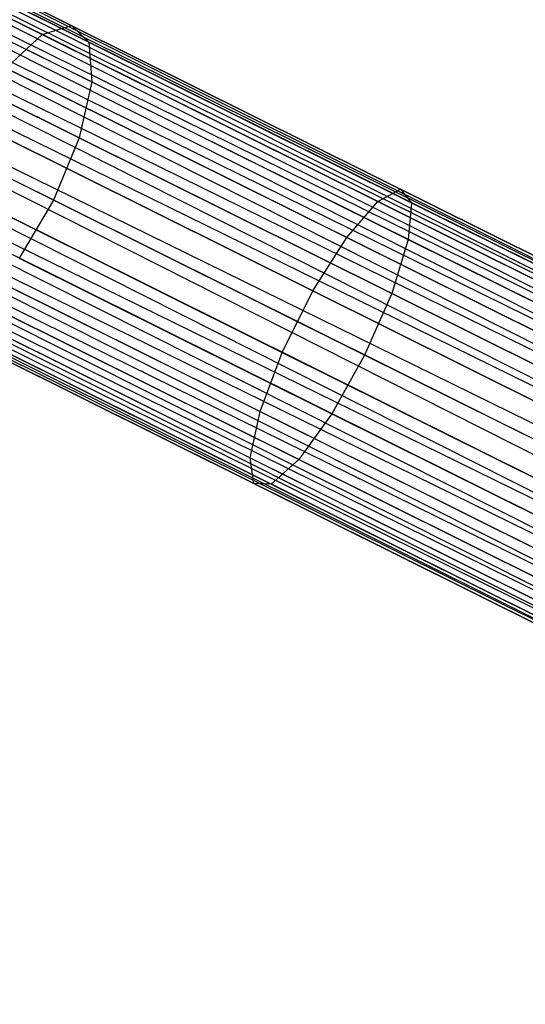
# Model space of a CAD drawing. Extents: x -102 to 102, y -101 to 102.
# Tile 169 of 256: x -61.89 to -58.83, y 25.83 to 31.79. Entities that reach past the tile are written whole.
import ezdxf

# ---------------------------------------------------------------- set-up
doc = ezdxf.new("R2010")
doc.units = 0
doc.header["$LTSCALE"] = 25.4
doc.layers.get('0').update_dxf_attribs({"linetype": 'CONTINUOUS'})

# ---------------------------------------------------------------- blocks, each defined once
blk = doc.blocks.new('NL2500011659_STL')
at = {"color": 0}
for p, q in [((-71.7412, 36.8182, -7.3955), (-38.2791, 20.156, -7.6045)), ((-38.2791, 20.156, -7.3955), (-71.7412, 36.8182, -7.3955)), ((-71.7412, 36.8182, -7.3955), (-38.2791, 20.156, -7.6045)), ((-38.2985, 20.1171, -7.191), (-71.7412, 36.8182, -7.3955)), ((-38.2985, 20.1171, -7.191), (-71.7412, 36.8182, -7.3955)), ((-38.2791, 20.156, -7.3955), (-71.7412, 36.8182, -7.3955)), ((-71.7606, 36.7793, -7.809), (-38.3364, 20.041, -8)), ((-38.2791, 20.156, -7.6045), (-71.7606, 36.7793, -7.809)), ((-38.2791, 20.156, -7.6045), (-71.7606, 36.7793, -7.809)), ((-38.2985, 20.1171, -7.809), (-71.7606, 36.7793, -7.809)), ((-38.2985, 20.1171, -7.809), (-71.7606, 36.7793, -7.809)), ((-71.7606, 36.7793, -7.809), (-38.3364, 20.041, -8)), ((-71.7985, 36.7032, -7), (-38.2985, 20.1171, -7.191)), ((-38.3912, 19.931, -6.8309), (-71.7985, 36.7032, -7)), ((-38.3912, 19.931, -6.8309), (-71.7985, 36.7032, -7)), ((-38.3364, 20.041, -7), (-71.7985, 36.7032, -7)), ((-38.3364, 20.041, -7), (-71.7985, 36.7032, -7)), ((-71.7985, 36.7032, -7), (-38.2985, 20.1171, -7.191)), ((-71.8532, 36.5932, -8.1691), (-38.4604, 19.792, -8.309)), ((-38.3364, 20.041, -8), (-71.8532, 36.5932, -8.1691)), ((-38.3364, 20.041, -8), (-71.8532, 36.5932, -8.1691)), ((-38.3912, 19.931, -8.1691), (-71.8532, 36.5932, -8.1691)), ((-38.3912, 19.931, -8.1691), (-71.8532, 36.5932, -8.1691)), ((-71.8532, 36.5932, -8.1691), (-38.4604, 19.792, -8.309)), ((-71.9225, 36.4541, -6.691), (-38.3912, 19.931, -6.8309)), ((-38.5411, 19.6299, -6.5865), (-71.9225, 36.4541, -6.691)), ((-38.5411, 19.6299, -6.5865), (-71.9225, 36.4541, -6.691)), ((-38.4604, 19.792, -6.691), (-71.9225, 36.4541, -6.691)), ((-38.4604, 19.792, -6.691), (-71.9225, 36.4541, -6.691)), ((-71.9225, 36.4541, -6.691), (-38.3912, 19.931, -6.8309)), ((-72.0032, 36.292, -8.4135), (-38.6297, 19.4519, -8.4782)), ((-38.4604, 19.792, -8.309), (-72.0032, 36.292, -8.4135)), ((-38.4604, 19.792, -8.309), (-72.0032, 36.292, -8.4135)), ((-38.5411, 19.6299, -8.4135), (-72.0032, 36.292, -8.4135)), ((-38.5411, 19.6299, -8.4135), (-72.0032, 36.292, -8.4135)), ((-72.0032, 36.292, -8.4135), (-38.6297, 19.4519, -8.4782)), ((-72.0918, 36.114, -6.5218), (-38.5411, 19.6299, -6.5865)), ((-38.6297, 19.4519, -6.5218), (-72.0918, 36.114, -6.5218)), ((-38.6297, 19.4519, -6.5218), (-72.0918, 36.114, -6.5218)), ((-72.0918, 36.114, -6.5218), (-38.5411, 19.6299, -6.5865)), ((-38.6297, 19.4519, -8.4782), (-72.1845, 35.9279, -8.5)), ((-38.7224, 19.2658, -6.5), (-72.1845, 35.9279, -6.5)), ((-38.7224, 19.2658, -6.5), (-72.1845, 35.9279, -6.5)), ((-38.7224, 19.2658, -8.5), (-72.1845, 35.9279, -8.5)), ((-38.6297, 19.4519, -8.4782), (-72.1845, 35.9279, -8.5)), ((-38.7224, 19.2658, -8.5), (-72.1845, 35.9279, -8.5)), ((-38.8151, 19.0797, -8.4782), (-72.1845, 35.9279, -8.5)), ((-38.8151, 19.0797, -8.4782), (-72.1845, 35.9279, -8.5)), ((-38.9037, 18.9017, -6.5865), (-72.2771, 35.7418, -6.5218)), ((-38.9037, 18.9017, -6.5865), (-72.2771, 35.7418, -6.5218)), ((-38.8151, 19.0797, -6.5218), (-72.2771, 35.7418, -6.5218)), ((-38.8151, 19.0797, -6.5218), (-72.2771, 35.7418, -6.5218)), ((-72.3658, 35.5638, -8.4135), (-38.9844, 18.7396, -8.309)), ((-38.8151, 19.0797, -8.4782), (-72.3658, 35.5638, -8.4135)), ((-38.8151, 19.0797, -8.4782), (-72.3658, 35.5638, -8.4135)), ((-38.9037, 18.9017, -8.4135), (-72.3658, 35.5638, -8.4135)), ((-38.9037, 18.9017, -8.4135), (-72.3658, 35.5638, -8.4135)), ((-72.3658, 35.5638, -8.4135), (-38.9844, 18.7396, -8.309)), ((-72.4465, 35.4018, -6.691), (-38.9037, 18.9017, -6.5865)), ((-39.0536, 18.6006, -6.8309), (-72.4465, 35.4018, -6.691)), ((-39.0536, 18.6006, -6.8309), (-72.4465, 35.4018, -6.691)), ((-38.9844, 18.7396, -6.691), (-72.4465, 35.4018, -6.691)), ((-38.9844, 18.7396, -6.691), (-72.4465, 35.4018, -6.691)), ((-72.4465, 35.4018, -6.691), (-38.9037, 18.9017, -6.5865)), ((-72.5157, 35.2627, -8.1691), (-39.1084, 18.4906, -8)), ((-38.9844, 18.7396, -8.309), (-72.5157, 35.2627, -8.1691)), ((-38.9844, 18.7396, -8.309), (-72.5157, 35.2627, -8.1691)), ((-39.0536, 18.6006, -8.1691), (-72.5157, 35.2627, -8.1691)), ((-39.0536, 18.6006, -8.1691), (-72.5157, 35.2627, -8.1691)), ((-72.5157, 35.2627, -8.1691), (-39.1084, 18.4906, -8)), ((-72.5705, 35.1527, -7), (-39.0536, 18.6006, -6.8309)), ((-39.1463, 18.4144, -7.191), (-72.5705, 35.1527, -7)), ((-39.1463, 18.4144, -7.191), (-72.5705, 35.1527, -7)), ((-39.1084, 18.4906, -7), (-72.5705, 35.1527, -7)), ((-39.1084, 18.4906, -7), (-72.5705, 35.1527, -7)), ((-72.5705, 35.1527, -7), (-39.0536, 18.6006, -6.8309)), ((-39.1657, 18.3755, -7.3955), (-72.6278, 35.0377, -7.3955)), ((-39.1657, 18.3755, -7.6045), (-72.6278, 35.0377, -7.3955)), ((-72.6278, 35.0377, -7.3955), (-39.1463, 18.4144, -7.191)), ((-39.1657, 18.3755, -7.6045), (-72.6278, 35.0377, -7.3955)), ((-39.1657, 18.3755, -7.3955), (-72.6278, 35.0377, -7.3955)), ((-72.6278, 35.0377, -7.3955), (-39.1463, 18.4144, -7.191)), ((-72.6084, 35.0766, -7.809), (-39.1657, 18.3755, -7.6045)), ((-39.1084, 18.4906, -8), (-72.6084, 35.0766, -7.809)), ((-39.1084, 18.4906, -8), (-72.6084, 35.0766, -7.809)), ((-39.1463, 18.4144, -7.809), (-72.6084, 35.0766, -7.809)), ((-39.1463, 18.4144, -7.809), (-72.6084, 35.0766, -7.809)), ((-72.6084, 35.0766, -7.809), (-39.1657, 18.3755, -7.6045)), ((-63.4856, 32.7074, -305.4983), (-61.5761, 31.7566, -306.4105)), ((-63.4856, 32.7074, -305.4983), (-61.5761, 31.7566, -306.4105)), ((-63.7006, 32.6709, -305.8523), (-61.7536, 31.7014, -306.7825)), ((-63.7006, 32.6709, -305.8523), (-61.7536, 31.7014, -306.7825)), ((-63.34, 32.5863, -305.128), (-61.4698, 31.6551, -306.0215)), ((-63.34, 32.5863, -305.128), (-61.4698, 31.6551, -306.0215)), ((-63.289, 32.3287, -304.8056), (-61.453, 31.4145, -305.6828)), ((-63.289, 32.3287, -304.8056), (-61.453, 31.4145, -305.6828)), ((-63.3415, 31.979, -304.5868), (-61.5287, 31.0763, -305.4529)), ((-63.3415, 31.979, -304.5868), (-61.5287, 31.0763, -305.4529)), ((-61.7536, 31.7014, -306.7825), (-61.5761, 31.7566, -306.4105)), ((-61.7536, 31.7014, -306.7825), (-61.5761, 31.7566, -306.4105)), ((-61.5761, 31.7566, -306.4105), (-59.5852, 30.7652, -307.0709)), ((-61.5761, 31.7566, -306.4105), (-59.5852, 30.7652, -307.0709)), ((-61.5761, 31.7566, -306.4105), (-61.4698, 31.6551, -306.0215)), ((-61.5761, 31.7566, -306.4105), (-61.4698, 31.6551, -306.0215)), ((-61.9715, 31.4991, -307.0731), (-61.7536, 31.7014, -306.7825)), ((-61.9715, 31.4991, -307.0731), (-61.7536, 31.7014, -306.7825)), ((-61.7536, 31.7014, -306.7825), (-59.7235, 30.6906, -307.4558)), ((-61.7536, 31.7014, -306.7825), (-59.7235, 30.6906, -307.4558)), ((-61.4698, 31.6551, -306.0215), (-59.5199, 30.6841, -306.6683)), ((-61.4698, 31.6551, -306.0215), (-59.5199, 30.6841, -306.6683)), ((-61.4698, 31.6551, -306.0215), (-61.453, 31.4145, -305.6828)), ((-61.4698, 31.6551, -306.0215), (-61.453, 31.4145, -305.6828)), ((-61.6837, 30.6992, -305.3716), (-63.4883, 31.5977, -304.5094)), ((-61.6837, 30.6992, -305.3716), (-63.4883, 31.5977, -304.5094)), ((-61.9715, 31.4991, -307.0731), (-59.9109, 30.473, -307.7567)), ((-61.9715, 31.4991, -307.0731), (-59.9109, 30.473, -307.7567)), ((-61.453, 31.4145, -305.6828), (-61.5287, 31.0763, -305.4529)), ((-61.453, 31.4145, -305.6828), (-61.5287, 31.0763, -305.4529)), ((-61.453, 31.4145, -305.6828), (-59.5388, 30.4613, -306.3177)), ((-61.453, 31.4145, -305.6828), (-59.5388, 30.4613, -306.3177)), ((-62.1922, 31.1846, -307.2322), (-60.1148, 30.1502, -307.9213)), ((-62.1922, 31.1846, -307.2322), (-60.1148, 30.1502, -307.9213)), ((-61.5287, 31.0763, -305.4529), (-61.6837, 30.6992, -305.3716)), ((-61.5287, 31.0763, -305.4529), (-61.6837, 30.6992, -305.3716)), ((-61.5287, 31.0763, -305.4529), (-59.6387, 30.1352, -306.0798)), ((-61.5287, 31.0763, -305.4529), (-59.6387, 30.1352, -306.0798)), ((-62.3776, 30.8124, -307.2322), (-60.3002, 29.778, -307.9213)), ((-62.3776, 30.8124, -307.2322), (-60.3002, 29.778, -307.9213)), ((-59.7235, 30.6906, -307.4558), (-59.5852, 30.7652, -307.0709)), ((-59.7235, 30.6906, -307.4558), (-59.5852, 30.7652, -307.0709)), ((-59.5852, 30.7652, -307.0709), (-57.5395, 29.7466, -307.4707)), ((-59.5852, 30.7652, -307.0709), (-57.5395, 29.7466, -307.4707)), ((-59.5852, 30.7652, -307.0709), (-59.5199, 30.6841, -306.6683)), ((-59.5852, 30.7652, -307.0709), (-59.5199, 30.6841, -306.6683)), ((-61.6837, 30.6992, -305.3716), (-61.8913, 30.3482, -305.4529)), ((-61.6837, 30.6992, -305.3716), (-61.8913, 30.3482, -305.4529)), ((-59.8022, 29.7623, -305.9957), (-61.6837, 30.6992, -305.3716)), ((-59.8022, 29.7623, -305.9957), (-61.6837, 30.6992, -305.3716)), ((-59.9109, 30.473, -307.7567), (-59.7235, 30.6906, -307.4558)), ((-59.9109, 30.473, -307.7567), (-59.7235, 30.6906, -307.4558)), ((-59.7235, 30.6906, -307.4558), (-57.6376, 29.6519, -307.8635)), ((-59.7235, 30.6906, -307.4558), (-57.6376, 29.6519, -307.8635)), ((-59.5199, 30.6841, -306.6683), (-59.5388, 30.4613, -306.3177)), ((-59.5199, 30.6841, -306.6683), (-59.5388, 30.4613, -306.3177)), ((-59.5199, 30.6841, -306.6683), (-57.5163, 29.6865, -307.0599)), ((-59.5199, 30.6841, -306.6683), (-57.5163, 29.6865, -307.0599)), ((-62.4955, 30.4468, -307.0731), (-60.4349, 29.4207, -307.7567)), ((-62.4955, 30.4468, -307.0731), (-60.4349, 29.4207, -307.7567)), ((-60.1148, 30.1502, -307.9213), (-59.9109, 30.473, -307.7567)), ((-60.1148, 30.1502, -307.9213), (-59.9109, 30.473, -307.7567)), ((-59.9109, 30.473, -307.7567), (-57.7935, 29.4187, -308.1705)), ((-59.9109, 30.473, -307.7567), (-57.7935, 29.4187, -308.1705)), ((-59.5388, 30.4613, -306.3177), (-59.6387, 30.1352, -306.0798)), ((-59.5388, 30.4613, -306.3177), (-59.6387, 30.1352, -306.0798)), ((-59.5388, 30.4613, -306.3177), (-57.5718, 29.4819, -306.7021)), ((-59.5388, 30.4613, -306.3177), (-57.5718, 29.4819, -306.7021)), ((-61.8913, 30.3482, -305.4529), (-60.0013, 29.407, -306.0798)), ((-61.8913, 30.3482, -305.4529), (-60.0013, 29.407, -306.0798)), ((-62.5256, 30.1509, -306.7825), (-60.4956, 29.1401, -307.4558)), ((-62.5256, 30.1509, -306.7825), (-60.4956, 29.1401, -307.4558)), ((-60.3002, 29.778, -307.9213), (-60.1148, 30.1502, -307.9213)), ((-60.3002, 29.778, -307.9213), (-60.1148, 30.1502, -307.9213)), ((-60.1148, 30.1502, -307.9213), (-57.9803, 29.0873, -308.3385)), ((-60.1148, 30.1502, -307.9213), (-57.9803, 29.0873, -308.3385)), ((-59.6387, 30.1352, -306.0798), (-59.8022, 29.7623, -305.9957)), ((-59.6387, 30.1352, -306.0798), (-59.8022, 29.7623, -305.9957)), ((-59.6387, 30.1352, -306.0798), (-57.6966, 29.1682, -306.4594)), ((-59.6387, 30.1352, -306.0798), (-57.6966, 29.1682, -306.4594)), ((-62.1155, 30.084, -305.6828), (-60.2013, 29.1308, -306.3177)), ((-62.1155, 30.084, -305.6828), (-60.2013, 29.1308, -306.3177)), ((-62.4627, 29.9761, -306.4105), (-60.4718, 28.9847, -307.0709)), ((-62.4627, 29.9761, -306.4105), (-60.4718, 28.9847, -307.0709)), ((-62.3176, 29.9524, -306.0215), (-60.3677, 28.9814, -306.6683)), ((-62.3176, 29.9524, -306.0215), (-60.3677, 28.9814, -306.6683)), ((-60.4349, 29.4207, -307.7567), (-60.3002, 29.778, -307.9213)), ((-60.4349, 29.4207, -307.7567), (-60.3002, 29.778, -307.9213)), ((-60.3002, 29.778, -307.9213), (-58.1656, 28.7151, -308.3385)), ((-60.3002, 29.778, -307.9213), (-58.1656, 28.7151, -308.3385)), ((-59.8022, 29.7623, -305.9957), (-60.0013, 29.407, -306.0798)), ((-59.8022, 29.7623, -305.9957), (-60.0013, 29.407, -306.0798)), ((-57.8689, 28.7996, -306.3735), (-59.8022, 29.7623, -305.9957)), ((-57.8689, 28.7996, -306.3735), (-59.8022, 29.7623, -305.9957)), ((-60.4956, 29.1401, -307.4558), (-60.4349, 29.4207, -307.7567)), ((-60.4956, 29.1401, -307.4558), (-60.4349, 29.4207, -307.7567)), ((-60.4349, 29.4207, -307.7567), (-58.3175, 28.3664, -308.1705)), ((-60.4349, 29.4207, -307.7567), (-58.3175, 28.3664, -308.1705)), ((-60.0013, 29.407, -306.0798), (-60.2013, 29.1308, -306.3177)), ((-60.0013, 29.407, -306.0798), (-60.2013, 29.1308, -306.3177)), ((-60.0013, 29.407, -306.0798), (-58.0592, 28.44, -306.4594)), ((-60.0013, 29.407, -306.0798), (-58.0592, 28.44, -306.4594)), ((-60.4718, 28.9847, -307.0709), (-60.4956, 29.1401, -307.4558)), ((-60.4956, 29.1401, -307.4558), (-58.4096, 28.1014, -307.8635)), ((-60.4956, 29.1401, -307.4558), (-58.4096, 28.1014, -307.8635)), ((-60.4718, 28.9847, -307.0709), (-60.4956, 29.1401, -307.4558)), ((-60.2013, 29.1308, -306.3177), (-60.3677, 28.9814, -306.6683)), ((-60.2013, 29.1308, -306.3177), (-60.3677, 28.9814, -306.6683)), ((-60.2013, 29.1308, -306.3177), (-58.2343, 28.1514, -306.7021)), ((-60.2013, 29.1308, -306.3177), (-58.2343, 28.1514, -306.7021)), ((-60.3677, 28.9814, -306.6683), (-60.4718, 28.9847, -307.0709)), ((-60.4718, 28.9847, -307.0709), (-58.4261, 27.9661, -307.4707)), ((-60.4718, 28.9847, -307.0709), (-58.4261, 27.9661, -307.4707)), ((-60.3677, 28.9814, -306.6683), (-60.4718, 28.9847, -307.0709)), ((-60.3677, 28.9814, -306.6683), (-58.3641, 27.9838, -307.0599)), ((-60.3677, 28.9814, -306.6683), (-58.3641, 27.9838, -307.0599))]:
    blk.add_line(p, q, dxfattribs=at)

msp = doc.modelspace()

# ---------------------------------------------------------------- block references
at = {"color": 0}
msp.add_blockref('NL2500011659_STL', (0, 0), dxfattribs=at)

doc.saveas('drawing.dxf')
